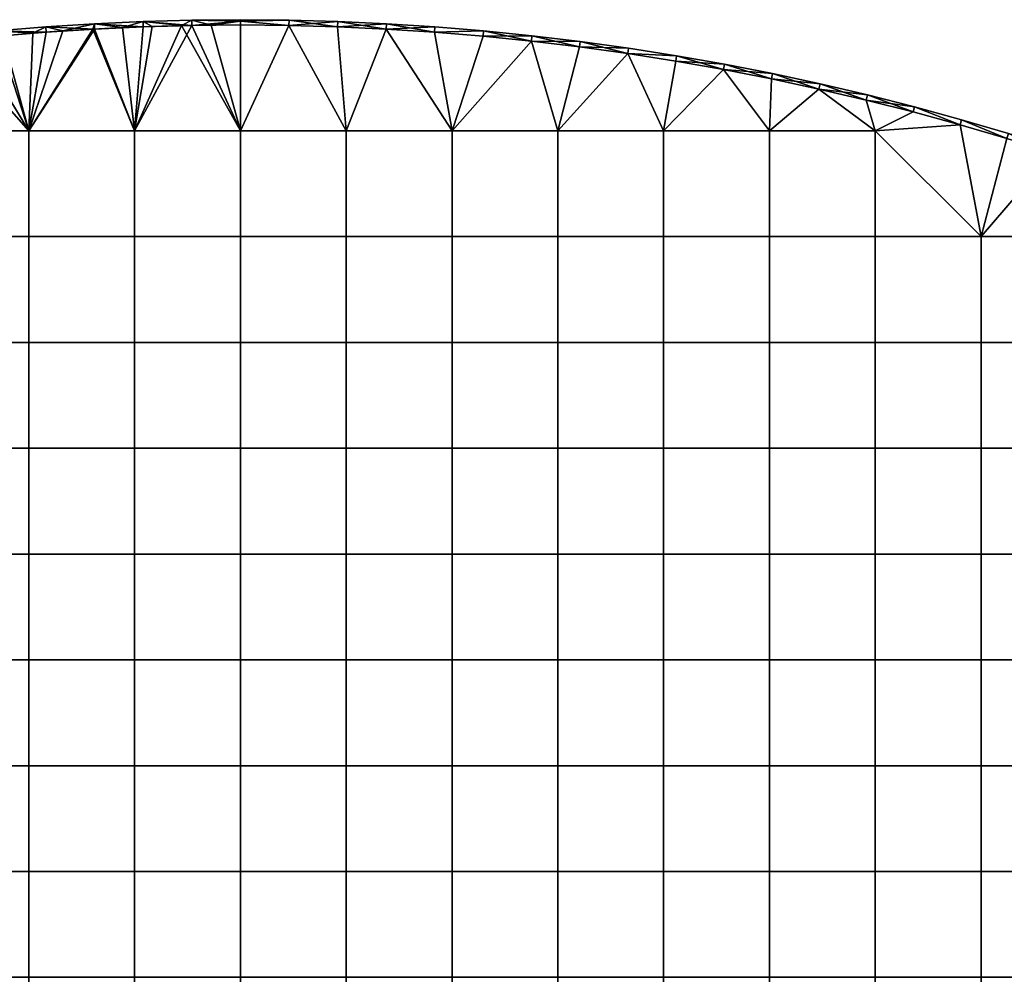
# Model space of a CAD drawing. Header units: millimetres. Extents: x -500 to 500, y -500 to 500.
# Tile 139 of 142: x -42 to 144, y 320 to 500. Entities that reach past the tile are written whole.
import ezdxf

# ---------------------------------------------------------------- set-up
doc = ezdxf.new("R2010")
doc.units = ezdxf.units.MM
doc.header["$MEASUREMENT"] = 0
doc.layers.add('Predefinito', color=7, linetype='Continuous')

msp = doc.modelspace()

# ---------------------------------------------------------------- meshes
at = {"layer": 'Predefinito'}
mesh = msp.add_polyface(dxfattribs=at)
corners = [(-9.19, 499.92, 711.01), (-18.37, 499.66, 711.01), (-9.19, 499.92, 721.01), (-27.54, 499.24, 711.01), (-18.37, 499.66, 721.01), (-36.71, 498.65, 711.01), (-36.71, 498.65, 721.01), (-45.87, 497.89, 711.01), (-45.87, 497.89, 721.01), (-55, 496.97, 711.01), (-55, 496.97, 721.01), (-27.54, 499.24, 721.01), (-39.92, 459.08, 722.01), (-39.92, 479.04, 722.01), (-59.88, 479.04, 722.01), (-59.88, 459.08, 722.01), (-19.96, 459.08, 722.01), (-19.96, 479.04, 722.01), (0, 459.08, 722.01), (0, 479.04, 722.01), (-11.08, 498.88, 722.01), (-16.65, 498.72, 722.01), (-22.25, 498.5, 722.01), (-27.86, 498.22, 722.01), (-33.5, 497.87, 722.01), (-39.16, 497.46, 722.01), (-44.84, 496.98, 722.01), (-50.53, 496.43, 722.01), (-39.92, 459.08, 710.01), (-59.88, 459.08, 710.01), (-59.88, 479.04, 710.01), (-39.92, 479.04, 710.01), (-19.96, 459.08, 710.01), (-19.96, 479.04, 710.01), (-9.17, 498.92, 710.01), (-18.33, 498.66, 710.01), (-27.49, 498.24, 710.01), (-36.64, 497.65, 710.01), (-45.77, 496.9, 710.01), (-54.89, 495.97, 710.01), (-9.17, 498.92, 710.01), (-18.33, 498.66, 710.01), (-18.37, 499.66, 711.01), (-27.49, 498.24, 710.01), (-27.54, 499.24, 711.01), (-36.64, 497.65, 710.01), (-36.71, 498.65, 711.01), (-45.77, 496.9, 710.01), (-45.87, 497.89, 711.01), (-54.89, 495.97, 710.01), (-55, 496.97, 711.01), (-9.19, 499.92, 711.01), (-56.24, 495.82, 722.01), (-50.53, 496.43, 722.01), (-55, 496.97, 721.01), (-44.84, 496.98, 722.01), (-45.87, 497.89, 721.01), (-39.16, 497.46, 722.01), (-33.5, 497.87, 722.01), (-36.71, 498.65, 721.01), (-27.86, 498.22, 722.01), (-27.54, 499.24, 721.01), (-22.25, 498.5, 722.01), (-16.65, 498.72, 722.01), (-18.37, 499.66, 721.01), (-11.08, 498.88, 722.01), (-9.19, 499.92, 721.01)]
mesh.append_faces([[corners[k] for k in face] for face in [(0, 1, 2, 2), (1, 3, 4, 4), (3, 5, 6, 6), (5, 7, 8, 8), (7, 9, 10, 10), (10, 8, 7, 7), (8, 6, 5, 5), (6, 11, 3, 3), (11, 4, 3, 3), (4, 2, 1, 1), (12, 13, 14, 15), (16, 17, 13, 12), (18, 19, 17, 16), (20, 21, 17, 17), (21, 22, 17, 17), (22, 23, 17, 17), (23, 24, 13, 13), (24, 25, 13, 13), (25, 26, 13, 13), (26, 27, 13, 13), (14, 13, 27, 27), (13, 17, 23, 23), (17, 19, 20, 20), (28, 29, 30, 31), (32, 28, 31, 33), (34, 33, 35, 35), (35, 33, 36, 36), (36, 31, 37, 37), (37, 31, 38, 38), (38, 31, 39, 39), (30, 39, 31, 31), (31, 36, 33, 33), (40, 41, 42, 42), (41, 43, 44, 44), (43, 45, 46, 46), (45, 47, 48, 48), (47, 49, 50, 50), (50, 48, 47, 47), (48, 46, 45, 45), (46, 44, 43, 43), (44, 42, 41, 41), (42, 51, 40, 40), (52, 53, 54, 54), (53, 55, 56, 56), (55, 57, 56, 56), (57, 58, 59, 59), (58, 60, 61, 61), (60, 62, 61, 61), (62, 63, 64, 64), (63, 65, 64, 64), (66, 64, 65, 65), (64, 61, 62, 62), (61, 59, 58, 58), (59, 56, 57, 57), (56, 54, 53, 53)]])
mesh = msp.add_polyface(dxfattribs=at)
corners = [(0, 500, 721.01), (0, 499.71, 721.72), (9.19, 499.92, 721.01), (0, 499, 722.01), (9.17, 498.92, 722.01), (18.33, 498.66, 722.01), (27.49, 498.24, 722.01), (18.37, 499.66, 721.01), (36.64, 497.65, 722.01), (27.54, 499.24, 721.01), (45.87, 497.89, 721.01), (36.71, 498.65, 721.01), (36.64, 497.65, 710.01), (27.49, 498.24, 710.01), (36.71, 498.65, 711.01), (18.33, 498.66, 710.01), (27.54, 499.24, 711.01), (9.17, 498.92, 710.01), (18.37, 499.66, 711.01), (0, 499, 710.01), (0, 499.71, 710.31), (0, 500, 711.01), (9.19, 499.92, 711.01), (45.87, 497.89, 711.01), (0, 500, 721.01), (9.19, 499.92, 721.01), (0, 500, 716.01), (18.37, 499.66, 721.01), (18.37, 499.66, 711.01), (27.54, 499.24, 721.01), (27.54, 499.24, 711.01), (36.71, 498.65, 721.01), (36.71, 498.65, 711.01), (45.87, 497.89, 711.01), (9.19, 499.92, 711.01), (0, 500, 711.01), (0, 500, 721.01), (0, 500, 716.01), (-9.19, 499.92, 721.01), (0, 500, 711.01), (-9.19, 499.92, 711.01), (36.64, 497.65, 722.01), (27.49, 498.24, 722.01), (39.92, 479.04, 722.01), (18.33, 498.66, 722.01), (19.96, 479.04, 722.01), (9.17, 498.92, 722.01), (0, 499, 722.01), (0, 479.04, 722.01), (-5.53, 498.97, 722.01), (-11.08, 498.88, 722.01), (45.77, 496.9, 710.01), (39.92, 479.04, 710.01), (36.64, 497.65, 710.01), (27.49, 498.24, 710.01), (19.96, 479.04, 710.01), (18.33, 498.66, 710.01), (9.17, 498.92, 710.01), (0, 479.04, 710.01), (0, 499, 710.01), (-9.17, 498.92, 710.01), (0, 500, 711.01), (0, 499.71, 710.31), (-9.19, 499.92, 711.01), (0, 499, 710.01), (-9.17, 498.92, 710.01), (0, 499, 722.01), (0, 499.71, 721.72), (-5.53, 498.97, 722.01), (0, 500, 721.01), (-11.08, 498.88, 722.01), (-9.19, 499.92, 721.01)]
mesh.append_faces([[corners[k] for k in face] for face in [(0, 1, 2, 2), (1, 3, 4, 4), (4, 5, 2, 2), (5, 6, 7, 7), (6, 8, 9, 9), (10, 11, 8, 8), (11, 9, 8, 8), (9, 7, 6, 6), (7, 2, 5, 5), (2, 1, 4, 4), (12, 13, 14, 14), (13, 15, 16, 16), (15, 17, 18, 18), (17, 19, 20, 20), (20, 21, 22, 22), (22, 18, 17, 17), (18, 16, 15, 15), (16, 14, 13, 13), (14, 23, 12, 12), (17, 20, 22, 22), (24, 25, 26, 26), (25, 27, 28, 28), (27, 29, 30, 30), (29, 31, 32, 32), (33, 32, 31, 31), (32, 30, 29, 29), (30, 28, 27, 27), (28, 34, 25, 25), (34, 35, 26, 26), (26, 25, 34, 34), (36, 37, 38, 38), (37, 39, 40, 40), (38, 37, 40, 40), (41, 42, 43, 43), (42, 44, 45, 45), (44, 46, 45, 45), (46, 47, 48, 48), (47, 49, 48, 48), (49, 50, 48, 48), (48, 45, 46, 46), (45, 43, 42, 42), (51, 52, 53, 53), (53, 52, 54, 54), (54, 55, 56, 56), (56, 55, 57, 57), (57, 58, 59, 59), (59, 58, 60, 60), (61, 62, 63, 63), (62, 64, 65, 65), (63, 62, 65, 65), (66, 67, 68, 68), (67, 69, 68, 68), (70, 68, 71, 71), (69, 71, 68, 68)]])
mesh = msp.add_polyface(dxfattribs=at)
corners = [(109.12, 486.92, 722.01), (118.05, 484.84, 722.01), (109.34, 487.9, 721.01), (109.34, 487.9, 711.01), (118.29, 485.81, 711.01), (109.12, 486.92, 710.01), (19.96, 459.08, 722.01), (19.96, 479.04, 722.01), (0, 479.04, 722.01), (0, 459.08, 722.01), (39.92, 459.08, 722.01), (39.92, 479.04, 722.01), (59.88, 459.08, 722.01), (59.88, 479.04, 722.01), (79.84, 459.08, 722.01), (79.84, 479.04, 722.01), (99.8, 459.08, 722.01), (99.8, 479.04, 722.01), (119.76, 459.08, 722.01), (119.76, 479.04, 722.01), (0, 439.12, 722.01), (-19.96, 459.08, 722.01), (-19.96, 439.12, 722.01), (19.96, 439.12, 722.01), (39.92, 439.12, 722.01), (59.88, 439.12, 722.01), (79.84, 439.12, 722.01), (99.8, 439.12, 722.01), (119.76, 439.12, 722.01), (99.8, 419.16, 722.01), (79.84, 419.16, 722.01), (119.76, 419.16, 722.01), (109.12, 486.92, 722.01), (100.16, 488.84, 722.01), (91.16, 490.6, 722.01), (82.13, 492.19, 722.01), (73.08, 493.62, 722.01), (64, 494.88, 722.01), (54.89, 495.97, 722.01), (0, 459.08, 710.01), (-19.96, 459.08, 710.01), (-19.96, 479.04, 710.01), (0, 479.04, 710.01), (19.96, 459.08, 710.01), (19.96, 479.04, 710.01), (39.92, 459.08, 710.01), (39.92, 479.04, 710.01), (59.88, 459.08, 710.01), (59.88, 479.04, 710.01), (79.84, 459.08, 710.01), (79.84, 479.04, 710.01), (99.8, 459.08, 710.01), (99.8, 479.04, 710.01), (119.76, 459.08, 710.01), (119.76, 479.04, 710.01), (0, 439.12, 710.01), (-19.96, 439.12, 710.01), (19.96, 439.12, 710.01), (39.92, 439.12, 710.01), (59.88, 439.12, 710.01), (79.84, 439.12, 710.01), (99.8, 439.12, 710.01), (119.76, 439.12, 710.01), (0, 419.16, 710.01), (-19.96, 419.16, 710.01), (19.96, 419.16, 710.01), (39.92, 419.16, 710.01), (59.88, 419.16, 710.01), (79.84, 419.16, 710.01), (99.8, 419.16, 710.01), (119.76, 419.16, 710.01), (109.12, 486.92, 710.01), (100.16, 488.84, 710.01), (-9.17, 498.92, 710.01), (9.17, 498.92, 710.01), (27.49, 498.24, 710.01), (54.89, 495.97, 710.01), (73.08, 493.62, 710.01), (91.16, 490.6, 710.01)]
mesh.append_faces([[corners[k] for k in face] for face in [(0, 1, 2, 2), (3, 4, 5, 5), (6, 7, 8, 9), (10, 11, 7, 6), (12, 13, 11, 10), (14, 15, 13, 12), (16, 17, 15, 14), (18, 19, 17, 16), (20, 9, 21, 22), (23, 6, 9, 20), (24, 10, 6, 23), (25, 12, 10, 24), (26, 14, 12, 25), (27, 16, 14, 26), (28, 18, 16, 27), (29, 27, 26, 30), (31, 28, 27, 29), (32, 33, 17, 17), (33, 34, 17, 17), (34, 35, 15, 15), (35, 36, 15, 15), (36, 37, 13, 13), (37, 38, 13, 13), (13, 15, 36, 36), (15, 17, 34, 34), (17, 19, 32, 32), (39, 40, 41, 42), (43, 39, 42, 44), (45, 43, 44, 46), (47, 45, 46, 48), (49, 47, 48, 50), (51, 49, 50, 52), (53, 51, 52, 54), (55, 56, 40, 39), (57, 55, 39, 43), (58, 57, 43, 45), (59, 58, 45, 47), (60, 59, 47, 49), (61, 60, 49, 51), (62, 61, 51, 53), (63, 64, 56, 55), (65, 63, 55, 57), (66, 65, 57, 58), (67, 66, 58, 59), (68, 67, 59, 60), (69, 68, 60, 61), (70, 69, 61, 62), (71, 52, 72, 72), (41, 73, 42, 42), (42, 74, 44, 44), (44, 75, 46, 46), (46, 76, 48, 48), (48, 77, 50, 50), (50, 78, 52, 52)]])
mesh = msp.add_polyface(dxfattribs=at)
corners = [(36.64, 497.65, 722.01), (45.77, 496.9, 722.01), (45.87, 497.89, 721.01), (54.89, 495.97, 722.01), (64, 494.88, 722.01), (64.12, 495.87, 721.01), (73.08, 493.62, 722.01), (82.13, 492.19, 722.01), (82.3, 493.18, 721.01), (91.16, 490.6, 722.01), (100.16, 488.84, 722.01), (91.34, 491.59, 721.01), (109.12, 486.92, 722.01), (100.36, 489.82, 721.01), (109.34, 487.9, 721.01), (73.22, 494.61, 721.01), (55, 496.97, 721.01), (109.12, 486.92, 710.01), (100.16, 488.84, 710.01), (109.34, 487.9, 711.01), (91.16, 490.6, 710.01), (100.36, 489.82, 711.01), (82.13, 492.19, 710.01), (91.34, 491.59, 711.01), (73.08, 493.62, 710.01), (82.3, 493.18, 711.01), (64, 494.88, 710.01), (73.22, 494.61, 711.01), (54.89, 495.97, 710.01), (55, 496.97, 711.01), (45.77, 496.9, 710.01), (36.64, 497.65, 710.01), (45.87, 497.89, 711.01), (64.12, 495.87, 711.01), (36.71, 498.65, 721.01), (45.87, 497.89, 721.01), (45.87, 497.89, 711.01), (55, 496.97, 721.01), (55, 496.97, 711.01), (64.12, 495.87, 721.01), (64.12, 495.87, 711.01), (73.22, 494.61, 721.01), (73.22, 494.61, 711.01), (82.3, 493.18, 721.01), (91.34, 491.59, 721.01), (82.3, 493.18, 711.01), (100.36, 489.82, 721.01), (100.36, 489.82, 711.01), (109.34, 487.9, 721.01), (109.34, 487.9, 711.01), (118.29, 485.81, 711.01), (91.34, 491.59, 711.01), (54.89, 495.97, 722.01), (45.77, 496.9, 722.01), (39.92, 479.04, 722.01), (36.64, 497.65, 722.01), (59.88, 479.04, 722.01), (100.16, 488.84, 710.01), (99.8, 479.04, 710.01), (91.16, 490.6, 710.01), (79.84, 479.04, 710.01), (82.13, 492.19, 710.01), (73.08, 493.62, 710.01), (59.88, 479.04, 710.01), (64, 494.88, 710.01), (54.89, 495.97, 710.01), (39.92, 479.04, 710.01), (45.77, 496.9, 710.01)]
mesh.append_faces([[corners[k] for k in face] for face in [(0, 1, 2, 2), (1, 3, 2, 2), (3, 4, 5, 5), (4, 6, 5, 5), (6, 7, 8, 8), (7, 9, 8, 8), (9, 10, 11, 11), (10, 12, 13, 13), (14, 13, 12, 12), (13, 11, 10, 10), (11, 8, 9, 9), (8, 15, 6, 6), (15, 5, 6, 6), (5, 16, 3, 3), (16, 2, 3, 3), (17, 18, 19, 19), (18, 20, 21, 21), (20, 22, 23, 23), (22, 24, 25, 25), (24, 26, 27, 27), (26, 28, 29, 29), (28, 30, 29, 29), (30, 31, 32, 32), (32, 29, 30, 30), (29, 33, 26, 26), (33, 27, 26, 26), (27, 25, 24, 24), (25, 23, 22, 22), (23, 21, 20, 20), (21, 19, 18, 18), (34, 35, 36, 36), (35, 37, 38, 38), (37, 39, 40, 40), (39, 41, 42, 42), (41, 43, 42, 42), (43, 44, 45, 45), (44, 46, 47, 47), (46, 48, 49, 49), (50, 49, 48, 48), (49, 47, 46, 46), (47, 51, 44, 44), (51, 45, 44, 44), (45, 42, 43, 43), (42, 40, 39, 39), (40, 38, 37, 37), (38, 36, 35, 35), (52, 53, 54, 54), (53, 55, 54, 54), (54, 56, 52, 52), (57, 58, 59, 59), (59, 60, 61, 61), (61, 60, 62, 62), (62, 63, 64, 64), (64, 63, 65, 65), (65, 66, 67, 67)]])
mesh = msp.add_polyface(dxfattribs=at)
corners = [(118.05, 484.84, 722.01), (126.94, 482.59, 722.01), (118.29, 485.81, 721.01), (135.78, 480.17, 722.01), (127.19, 483.55, 721.01), (144.58, 477.6, 722.01), (136.05, 481.13, 721.01), (153.33, 474.86, 722.01), (144.87, 478.55, 721.01), (162.03, 471.96, 722.01), (153.63, 475.81, 721.01), (170.67, 468.91, 722.01), (162.35, 472.91, 721.01), (179.25, 465.69, 722.01), (171.01, 469.85, 721.01), (109.34, 487.9, 721.01), (170.67, 468.91, 710.01), (162.03, 471.96, 710.01), (171.01, 469.85, 711.01), (153.33, 474.86, 710.01), (162.35, 472.91, 711.01), (144.58, 477.6, 710.01), (144.87, 478.55, 711.01), (135.78, 480.17, 710.01), (136.05, 481.13, 711.01), (126.94, 482.59, 710.01), (127.19, 483.55, 711.01), (118.05, 484.84, 710.01), (109.12, 486.92, 710.01), (118.29, 485.81, 711.01), (153.63, 475.81, 711.01), (109.34, 487.9, 721.01), (118.29, 485.81, 721.01), (118.29, 485.81, 711.01), (127.19, 483.55, 721.01), (127.19, 483.55, 711.01), (136.05, 481.13, 721.01), (136.05, 481.13, 711.01), (144.87, 478.55, 721.01), (144.87, 478.55, 711.01), (153.63, 475.81, 721.01), (153.63, 475.81, 711.01), (162.35, 472.91, 721.01), (162.35, 472.91, 711.01), (171.01, 469.85, 721.01), (171.01, 469.85, 711.01), (179.61, 466.63, 711.01), (144.58, 477.6, 722.01), (135.78, 480.17, 722.01), (139.72, 459.08, 722.01), (126.94, 482.59, 722.01), (119.76, 479.04, 722.01), (118.05, 484.84, 722.01), (109.12, 486.92, 722.01), (162.03, 471.96, 710.01), (159.68, 459.08, 710.01), (153.33, 474.86, 710.01), (139.72, 459.08, 710.01), (144.58, 477.6, 710.01), (135.78, 480.17, 710.01), (119.76, 479.04, 710.01), (126.94, 482.59, 710.01), (118.05, 484.84, 710.01), (109.12, 486.92, 710.01), (99.8, 479.04, 710.01)]
mesh.append_faces([[corners[k] for k in face] for face in [(0, 1, 2, 2), (1, 3, 4, 4), (3, 5, 6, 6), (5, 7, 8, 8), (7, 9, 10, 10), (9, 11, 12, 12), (11, 13, 14, 14), (14, 12, 11, 11), (12, 10, 9, 9), (10, 8, 7, 7), (8, 6, 5, 5), (6, 4, 3, 3), (4, 2, 1, 1), (2, 15, 0, 0), (16, 17, 18, 18), (17, 19, 20, 20), (19, 21, 22, 22), (21, 23, 24, 24), (23, 25, 26, 26), (25, 27, 26, 26), (27, 28, 29, 29), (29, 26, 27, 27), (26, 24, 23, 23), (24, 22, 21, 21), (22, 30, 19, 19), (30, 20, 19, 19), (20, 18, 17, 17), (31, 32, 33, 33), (32, 34, 35, 35), (34, 36, 37, 37), (36, 38, 39, 39), (38, 40, 41, 41), (40, 42, 43, 43), (42, 44, 45, 45), (46, 45, 44, 44), (45, 43, 42, 42), (43, 41, 40, 40), (41, 39, 38, 38), (39, 37, 36, 36), (37, 35, 34, 34), (35, 33, 32, 32), (47, 48, 49, 49), (48, 50, 51, 51), (50, 52, 51, 51), (52, 53, 51, 51), (49, 48, 51, 51), (54, 55, 56, 56), (56, 57, 58, 58), (58, 57, 59, 59), (59, 60, 61, 61), (61, 60, 62, 62), (62, 60, 63, 63), (64, 63, 60, 60), (57, 60, 59, 59)]])
mesh = msp.add_polyface(dxfattribs=at)
corners = [(188.15, 463.25, 721.01), (179.61, 466.63, 721.01), (179.25, 465.69, 722.01), (171.01, 469.85, 721.01), (179.25, 465.69, 710.01), (170.67, 468.91, 710.01), (179.61, 466.63, 711.01), (171.01, 469.85, 711.01), (171.01, 469.85, 721.01), (179.61, 466.63, 721.01), (179.61, 466.63, 711.01), (139.72, 439.12, 722.01), (139.72, 459.08, 722.01), (119.76, 459.08, 722.01), (119.76, 439.12, 722.01), (159.68, 439.12, 722.01), (159.68, 459.08, 722.01), (179.64, 439.12, 722.01), (179.64, 459.08, 722.01), (139.72, 419.16, 722.01), (119.76, 419.16, 722.01), (159.68, 419.16, 722.01), (179.64, 419.16, 722.01), (139.72, 399.2, 722.01), (119.76, 399.2, 722.01), (159.68, 399.2, 722.01), (179.64, 399.2, 722.01), (139.72, 379.24, 722.01), (119.76, 379.24, 722.01), (159.68, 379.24, 722.01), (179.64, 379.24, 722.01), (139.72, 359.28, 722.01), (119.76, 359.28, 722.01), (159.68, 359.28, 722.01), (179.64, 359.28, 722.01), (139.72, 339.32, 722.01), (119.76, 339.32, 722.01), (159.68, 339.32, 722.01), (179.64, 339.32, 722.01), (179.25, 465.69, 722.01), (170.67, 468.91, 722.01), (162.03, 471.96, 722.01), (153.33, 474.86, 722.01), (144.58, 477.6, 722.01), (119.76, 479.04, 722.01), (139.72, 439.12, 710.01), (119.76, 439.12, 710.01), (119.76, 459.08, 710.01), (139.72, 459.08, 710.01), (159.68, 439.12, 710.01), (159.68, 459.08, 710.01), (179.64, 439.12, 710.01), (179.64, 459.08, 710.01), (139.72, 419.16, 710.01), (119.76, 419.16, 710.01), (159.68, 419.16, 710.01), (179.64, 419.16, 710.01), (139.72, 399.2, 710.01), (119.76, 399.2, 710.01), (159.68, 399.2, 710.01), (179.64, 399.2, 710.01), (139.72, 379.24, 710.01), (119.76, 379.24, 710.01), (159.68, 379.24, 710.01), (179.64, 379.24, 710.01), (139.72, 359.28, 710.01), (119.76, 359.28, 710.01), (159.68, 359.28, 710.01), (179.64, 359.28, 710.01), (139.72, 339.32, 710.01), (119.76, 339.32, 710.01), (159.68, 339.32, 710.01), (179.64, 339.32, 710.01), (187.78, 462.32, 710.01), (179.25, 465.69, 710.01), (170.67, 468.91, 710.01), (162.03, 471.96, 710.01), (119.76, 479.04, 710.01), (153.33, 474.86, 710.01)]
mesh.append_faces([[corners[k] for k in face] for face in [(0, 1, 2, 2), (1, 3, 2, 2), (4, 5, 6, 6), (7, 6, 5, 5), (8, 9, 10, 10), (11, 12, 13, 14), (15, 16, 12, 11), (17, 18, 16, 15), (19, 11, 14, 20), (21, 15, 11, 19), (22, 17, 15, 21), (23, 19, 20, 24), (25, 21, 19, 23), (26, 22, 21, 25), (27, 23, 24, 28), (29, 25, 23, 27), (30, 26, 25, 29), (31, 27, 28, 32), (33, 29, 27, 31), (34, 30, 29, 33), (35, 31, 32, 36), (37, 33, 31, 35), (38, 34, 33, 37), (39, 40, 18, 18), (40, 41, 16, 16), (41, 42, 16, 16), (42, 43, 12, 12), (44, 13, 12, 12), (12, 16, 42, 42), (16, 18, 40, 40), (45, 46, 47, 48), (49, 45, 48, 50), (51, 49, 50, 52), (53, 54, 46, 45), (55, 53, 45, 49), (56, 55, 49, 51), (57, 58, 54, 53), (59, 57, 53, 55), (60, 59, 55, 56), (61, 62, 58, 57), (63, 61, 57, 59), (64, 63, 59, 60), (65, 66, 62, 61), (67, 65, 61, 63), (68, 67, 63, 64), (69, 70, 66, 65), (71, 69, 65, 67), (72, 71, 67, 68), (73, 52, 74, 74), (74, 52, 75, 75), (75, 50, 76, 76), (77, 48, 47, 47), (48, 78, 50, 50), (50, 75, 52, 52)]])
mesh = msp.add_polyface(dxfattribs=at)
corners = [(-99.8, 439.12, 722.01), (-99.8, 459.08, 722.01), (-119.76, 459.08, 722.01), (-119.76, 439.12, 722.01), (-79.84, 439.12, 722.01), (-79.84, 459.08, 722.01), (-59.88, 439.12, 722.01), (-59.88, 459.08, 722.01), (-39.92, 439.12, 722.01), (-39.92, 459.08, 722.01), (-19.96, 439.12, 722.01), (-19.96, 459.08, 722.01), (-99.8, 419.16, 722.01), (-119.76, 419.16, 722.01), (-79.84, 419.16, 722.01), (-59.88, 419.16, 722.01), (-39.92, 419.16, 722.01), (-19.96, 419.16, 722.01), (-99.8, 399.2, 722.01), (-119.76, 399.2, 722.01), (-79.84, 399.2, 722.01), (-59.88, 399.2, 722.01), (-39.92, 399.2, 722.01), (-19.96, 399.2, 722.01), (0, 399.2, 722.01), (0, 419.16, 722.01), (-99.8, 379.24, 722.01), (-119.76, 379.24, 722.01), (-79.84, 379.24, 722.01), (-59.88, 379.24, 722.01), (-39.92, 379.24, 722.01), (-19.96, 379.24, 722.01), (0, 379.24, 722.01), (-79.84, 359.28, 722.01), (-99.8, 359.28, 722.01), (-59.88, 359.28, 722.01), (-39.92, 359.28, 722.01), (-19.96, 359.28, 722.01), (0, 359.28, 722.01), (-99.8, 439.12, 710.01), (-119.76, 439.12, 710.01), (-119.76, 459.08, 710.01), (-99.8, 459.08, 710.01), (-79.84, 439.12, 710.01), (-79.84, 459.08, 710.01), (-59.88, 439.12, 710.01), (-59.88, 459.08, 710.01), (-39.92, 439.12, 710.01), (-39.92, 459.08, 710.01), (-19.96, 439.12, 710.01), (-19.96, 459.08, 710.01), (-99.8, 419.16, 710.01), (-119.76, 419.16, 710.01), (-79.84, 419.16, 710.01), (-59.88, 419.16, 710.01), (-39.92, 419.16, 710.01), (-19.96, 419.16, 710.01), (-119.76, 399.2, 710.01), (-139.72, 399.2, 710.01), (-139.72, 419.16, 710.01), (-99.8, 399.2, 710.01), (-79.84, 399.2, 710.01), (-59.88, 399.2, 710.01), (-39.92, 399.2, 710.01), (-19.96, 399.2, 710.01), (-119.76, 379.24, 710.01), (-139.72, 379.24, 710.01), (-99.8, 379.24, 710.01), (-79.84, 379.24, 710.01), (-59.88, 379.24, 710.01), (-39.92, 379.24, 710.01), (-19.96, 379.24, 710.01), (-119.76, 359.28, 710.01), (-139.72, 359.28, 710.01), (-99.8, 359.28, 710.01), (-79.84, 359.28, 710.01), (-59.88, 359.28, 710.01), (-39.92, 359.28, 710.01), (-19.96, 359.28, 710.01)]
mesh.append_faces([[corners[k] for k in face] for face in [(0, 1, 2, 3), (4, 5, 1, 0), (6, 7, 5, 4), (8, 9, 7, 6), (10, 11, 9, 8), (12, 0, 3, 13), (14, 4, 0, 12), (15, 6, 4, 14), (16, 8, 6, 15), (17, 10, 8, 16), (18, 12, 13, 19), (20, 14, 12, 18), (21, 15, 14, 20), (22, 16, 15, 21), (23, 17, 16, 22), (24, 25, 17, 23), (26, 18, 19, 27), (28, 20, 18, 26), (29, 21, 20, 28), (30, 22, 21, 29), (31, 23, 22, 30), (32, 24, 23, 31), (33, 28, 26, 34), (35, 29, 28, 33), (36, 30, 29, 35), (37, 31, 30, 36), (38, 32, 31, 37), (39, 40, 41, 42), (43, 39, 42, 44), (45, 43, 44, 46), (47, 45, 46, 48), (49, 47, 48, 50), (51, 52, 40, 39), (53, 51, 39, 43), (54, 53, 43, 45), (55, 54, 45, 47), (56, 55, 47, 49), (57, 58, 59, 52), (60, 57, 52, 51), (61, 60, 51, 53), (62, 61, 53, 54), (63, 62, 54, 55), (64, 63, 55, 56), (65, 66, 58, 57), (67, 65, 57, 60), (68, 67, 60, 61), (69, 68, 61, 62), (70, 69, 62, 63), (71, 70, 63, 64), (72, 73, 66, 65), (74, 72, 65, 67), (75, 74, 67, 68), (76, 75, 68, 69), (77, 76, 69, 70), (78, 77, 70, 71)]])
mesh = msp.add_polyface(dxfattribs=at)
corners = [(0, 419.16, 722.01), (0, 439.12, 722.01), (-19.96, 439.12, 722.01), (-19.96, 419.16, 722.01), (19.96, 419.16, 722.01), (19.96, 439.12, 722.01), (39.92, 419.16, 722.01), (39.92, 439.12, 722.01), (59.88, 419.16, 722.01), (59.88, 439.12, 722.01), (79.84, 419.16, 722.01), (79.84, 439.12, 722.01), (19.96, 399.2, 722.01), (0, 399.2, 722.01), (39.92, 399.2, 722.01), (59.88, 399.2, 722.01), (79.84, 399.2, 722.01), (99.8, 399.2, 722.01), (99.8, 419.16, 722.01), (119.76, 399.2, 722.01), (119.76, 419.16, 722.01), (19.96, 379.24, 722.01), (0, 379.24, 722.01), (39.92, 379.24, 722.01), (59.88, 379.24, 722.01), (79.84, 379.24, 722.01), (99.8, 379.24, 722.01), (119.76, 379.24, 722.01), (19.96, 359.28, 722.01), (0, 359.28, 722.01), (39.92, 359.28, 722.01), (59.88, 359.28, 722.01), (79.84, 359.28, 722.01), (99.8, 359.28, 722.01), (119.76, 359.28, 722.01), (79.84, 339.32, 722.01), (59.88, 339.32, 722.01), (99.8, 339.32, 722.01), (119.76, 339.32, 722.01), (0, 399.2, 710.01), (-19.96, 399.2, 710.01), (-19.96, 419.16, 710.01), (0, 419.16, 710.01), (19.96, 399.2, 710.01), (19.96, 419.16, 710.01), (39.92, 399.2, 710.01), (39.92, 419.16, 710.01), (59.88, 399.2, 710.01), (59.88, 419.16, 710.01), (79.84, 399.2, 710.01), (79.84, 419.16, 710.01), (99.8, 399.2, 710.01), (99.8, 419.16, 710.01), (119.76, 399.2, 710.01), (119.76, 419.16, 710.01), (0, 379.24, 710.01), (-19.96, 379.24, 710.01), (19.96, 379.24, 710.01), (39.92, 379.24, 710.01), (59.88, 379.24, 710.01), (79.84, 379.24, 710.01), (99.8, 379.24, 710.01), (119.76, 379.24, 710.01), (0, 359.28, 710.01), (-19.96, 359.28, 710.01), (19.96, 359.28, 710.01), (39.92, 359.28, 710.01), (59.88, 359.28, 710.01), (79.84, 359.28, 710.01), (99.8, 359.28, 710.01), (119.76, 359.28, 710.01), (0, 339.32, 710.01), (-19.96, 339.32, 710.01), (19.96, 339.32, 710.01), (39.92, 339.32, 710.01), (59.88, 339.32, 710.01), (79.84, 339.32, 710.01), (99.8, 339.32, 710.01), (119.76, 339.32, 710.01)]
mesh.append_faces([[corners[k] for k in face] for face in [(0, 1, 2, 3), (4, 5, 1, 0), (6, 7, 5, 4), (8, 9, 7, 6), (10, 11, 9, 8), (12, 4, 0, 13), (14, 6, 4, 12), (15, 8, 6, 14), (16, 10, 8, 15), (17, 18, 10, 16), (19, 20, 18, 17), (21, 12, 13, 22), (23, 14, 12, 21), (24, 15, 14, 23), (25, 16, 15, 24), (26, 17, 16, 25), (27, 19, 17, 26), (28, 21, 22, 29), (30, 23, 21, 28), (31, 24, 23, 30), (32, 25, 24, 31), (33, 26, 25, 32), (34, 27, 26, 33), (35, 32, 31, 36), (37, 33, 32, 35), (38, 34, 33, 37), (39, 40, 41, 42), (43, 39, 42, 44), (45, 43, 44, 46), (47, 45, 46, 48), (49, 47, 48, 50), (51, 49, 50, 52), (53, 51, 52, 54), (55, 56, 40, 39), (57, 55, 39, 43), (58, 57, 43, 45), (59, 58, 45, 47), (60, 59, 47, 49), (61, 60, 49, 51), (62, 61, 51, 53), (63, 64, 56, 55), (65, 63, 55, 57), (66, 65, 57, 58), (67, 66, 58, 59), (68, 67, 59, 60), (69, 68, 60, 61), (70, 69, 61, 62), (71, 72, 64, 63), (73, 71, 63, 65), (74, 73, 65, 66), (75, 74, 66, 67), (76, 75, 67, 68), (77, 76, 68, 69), (78, 77, 69, 70)]])
mesh = msp.add_polyface(dxfattribs=at)
corners = [(-99.8, 359.28, 722.01), (-99.8, 379.24, 722.01), (-119.76, 379.24, 722.01), (-119.76, 359.28, 722.01), (-99.8, 339.32, 722.01), (-119.76, 339.32, 722.01), (-79.84, 339.32, 722.01), (-79.84, 359.28, 722.01), (-59.88, 339.32, 722.01), (-59.88, 359.28, 722.01), (-39.92, 339.32, 722.01), (-39.92, 359.28, 722.01), (-19.96, 339.32, 722.01), (-19.96, 359.28, 722.01), (0, 339.32, 722.01), (0, 359.28, 722.01), (-99.8, 319.36, 722.01), (-119.76, 319.36, 722.01), (-79.84, 319.36, 722.01), (-59.88, 319.36, 722.01), (-39.92, 319.36, 722.01), (-19.96, 319.36, 722.01), (0, 319.36, 722.01), (-99.8, 299.4, 722.01), (-119.76, 299.4, 722.01), (-79.84, 299.4, 722.01), (-59.88, 299.4, 722.01), (-39.92, 299.4, 722.01), (-19.96, 299.4, 722.01), (0, 299.4, 722.01), (-99.8, 279.44, 722.01), (-119.76, 279.44, 722.01), (-79.84, 279.44, 722.01), (-59.88, 279.44, 722.01), (-39.92, 279.44, 722.01), (-19.96, 279.44, 722.01), (-99.8, 259.48, 722.01), (-119.76, 259.48, 722.01), (-79.84, 259.48, 722.01), (-59.88, 259.48, 722.01), (-39.92, 259.48, 722.01), (-19.96, 259.48, 722.01), (-79.84, 339.32, 710.01), (-99.8, 339.32, 710.01), (-99.8, 359.28, 710.01), (-79.84, 359.28, 710.01), (-59.88, 339.32, 710.01), (-59.88, 359.28, 710.01), (-39.92, 339.32, 710.01), (-39.92, 359.28, 710.01), (-19.96, 339.32, 710.01), (-19.96, 359.28, 710.01), (-79.84, 319.36, 710.01), (-99.8, 319.36, 710.01), (-59.88, 319.36, 710.01), (-39.92, 319.36, 710.01), (-19.96, 319.36, 710.01), (-79.84, 299.4, 710.01), (-99.8, 299.4, 710.01), (-59.88, 299.4, 710.01), (-39.92, 299.4, 710.01), (-19.96, 299.4, 710.01), (-79.84, 279.44, 710.01), (-99.8, 279.44, 710.01), (-59.88, 279.44, 710.01), (-39.92, 279.44, 710.01), (-19.96, 279.44, 710.01), (-79.84, 259.48, 710.01), (-99.8, 259.48, 710.01), (-59.88, 259.48, 710.01), (-39.92, 259.48, 710.01), (-19.96, 259.48, 710.01), (-99.8, 239.52, 710.01), (-119.76, 239.52, 710.01), (-119.76, 259.48, 710.01), (-79.84, 239.52, 710.01), (-59.88, 239.52, 710.01), (-39.92, 239.52, 710.01), (-19.96, 239.52, 710.01)]
mesh.append_faces([[corners[k] for k in face] for face in [(0, 1, 2, 3), (4, 0, 3, 5), (6, 7, 0, 4), (8, 9, 7, 6), (10, 11, 9, 8), (12, 13, 11, 10), (14, 15, 13, 12), (16, 4, 5, 17), (18, 6, 4, 16), (19, 8, 6, 18), (20, 10, 8, 19), (21, 12, 10, 20), (22, 14, 12, 21), (23, 16, 17, 24), (25, 18, 16, 23), (26, 19, 18, 25), (27, 20, 19, 26), (28, 21, 20, 27), (29, 22, 21, 28), (30, 23, 24, 31), (32, 25, 23, 30), (33, 26, 25, 32), (34, 27, 26, 33), (35, 28, 27, 34), (36, 30, 31, 37), (38, 32, 30, 36), (39, 33, 32, 38), (40, 34, 33, 39), (41, 35, 34, 40), (42, 43, 44, 45), (46, 42, 45, 47), (48, 46, 47, 49), (50, 48, 49, 51), (52, 53, 43, 42), (54, 52, 42, 46), (55, 54, 46, 48), (56, 55, 48, 50), (57, 58, 53, 52), (59, 57, 52, 54), (60, 59, 54, 55), (61, 60, 55, 56), (62, 63, 58, 57), (64, 62, 57, 59), (65, 64, 59, 60), (66, 65, 60, 61), (67, 68, 63, 62), (69, 67, 62, 64), (70, 69, 64, 65), (71, 70, 65, 66), (72, 73, 74, 68), (75, 72, 68, 67), (76, 75, 67, 69), (77, 76, 69, 70), (78, 77, 70, 71)]])
mesh = msp.add_polyface(dxfattribs=at)
corners = [(19.96, 339.32, 722.01), (19.96, 359.28, 722.01), (0, 359.28, 722.01), (0, 339.32, 722.01), (39.92, 339.32, 722.01), (39.92, 359.28, 722.01), (59.88, 339.32, 722.01), (59.88, 359.28, 722.01), (19.96, 319.36, 722.01), (0, 319.36, 722.01), (39.92, 319.36, 722.01), (59.88, 319.36, 722.01), (79.84, 319.36, 722.01), (79.84, 339.32, 722.01), (99.8, 319.36, 722.01), (99.8, 339.32, 722.01), (119.76, 319.36, 722.01), (119.76, 339.32, 722.01), (19.96, 299.4, 722.01), (0, 299.4, 722.01), (39.92, 299.4, 722.01), (59.88, 299.4, 722.01), (79.84, 299.4, 722.01), (99.8, 299.4, 722.01), (119.76, 299.4, 722.01), (0, 279.44, 722.01), (-19.96, 299.4, 722.01), (-19.96, 279.44, 722.01), (19.96, 279.44, 722.01), (39.92, 279.44, 722.01), (59.88, 279.44, 722.01), (79.84, 279.44, 722.01), (99.8, 279.44, 722.01), (119.76, 279.44, 722.01), (39.92, 259.48, 722.01), (19.96, 259.48, 722.01), (59.88, 259.48, 722.01), (79.84, 259.48, 722.01), (99.8, 259.48, 722.01), (0, 319.36, 710.01), (-19.96, 319.36, 710.01), (-19.96, 339.32, 710.01), (0, 339.32, 710.01), (19.96, 319.36, 710.01), (19.96, 339.32, 710.01), (39.92, 319.36, 710.01), (39.92, 339.32, 710.01), (59.88, 319.36, 710.01), (59.88, 339.32, 710.01), (79.84, 319.36, 710.01), (79.84, 339.32, 710.01), (99.8, 319.36, 710.01), (99.8, 339.32, 710.01), (119.76, 319.36, 710.01), (119.76, 339.32, 710.01), (0, 299.4, 710.01), (-19.96, 299.4, 710.01), (19.96, 299.4, 710.01), (39.92, 299.4, 710.01), (59.88, 299.4, 710.01), (79.84, 299.4, 710.01), (99.8, 299.4, 710.01), (119.76, 299.4, 710.01), (0, 279.44, 710.01), (-19.96, 279.44, 710.01), (19.96, 279.44, 710.01), (39.92, 279.44, 710.01), (59.88, 279.44, 710.01), (79.84, 279.44, 710.01), (99.8, 279.44, 710.01), (119.76, 279.44, 710.01), (0, 259.48, 710.01), (-19.96, 259.48, 710.01), (19.96, 259.48, 710.01), (39.92, 259.48, 710.01), (59.88, 259.48, 710.01), (79.84, 259.48, 710.01), (99.8, 259.48, 710.01), (119.76, 259.48, 710.01)]
mesh.append_faces([[corners[k] for k in face] for face in [(0, 1, 2, 3), (4, 5, 1, 0), (6, 7, 5, 4), (8, 0, 3, 9), (10, 4, 0, 8), (11, 6, 4, 10), (12, 13, 6, 11), (14, 15, 13, 12), (16, 17, 15, 14), (18, 8, 9, 19), (20, 10, 8, 18), (21, 11, 10, 20), (22, 12, 11, 21), (23, 14, 12, 22), (24, 16, 14, 23), (25, 19, 26, 27), (28, 18, 19, 25), (29, 20, 18, 28), (30, 21, 20, 29), (31, 22, 21, 30), (32, 23, 22, 31), (33, 24, 23, 32), (34, 29, 28, 35), (36, 30, 29, 34), (37, 31, 30, 36), (38, 32, 31, 37), (39, 40, 41, 42), (43, 39, 42, 44), (45, 43, 44, 46), (47, 45, 46, 48), (49, 47, 48, 50), (51, 49, 50, 52), (53, 51, 52, 54), (55, 56, 40, 39), (57, 55, 39, 43), (58, 57, 43, 45), (59, 58, 45, 47), (60, 59, 47, 49), (61, 60, 49, 51), (62, 61, 51, 53), (63, 64, 56, 55), (65, 63, 55, 57), (66, 65, 57, 58), (67, 66, 58, 59), (68, 67, 59, 60), (69, 68, 60, 61), (70, 69, 61, 62), (71, 72, 64, 63), (73, 71, 63, 65), (74, 73, 65, 66), (75, 74, 66, 67), (76, 75, 67, 68), (77, 76, 68, 69), (78, 77, 69, 70)]])
mesh = msp.add_polyface(dxfattribs=at)
corners = [(139.72, 319.36, 722.01), (139.72, 339.32, 722.01), (119.76, 339.32, 722.01), (119.76, 319.36, 722.01), (159.68, 319.36, 722.01), (159.68, 339.32, 722.01), (179.64, 319.36, 722.01), (179.64, 339.32, 722.01), (199.6, 319.36, 722.01), (199.6, 339.32, 722.01), (219.56, 319.36, 722.01), (219.56, 339.32, 722.01), (239.52, 319.36, 722.01), (239.52, 339.32, 722.01), (259.48, 319.36, 722.01), (259.48, 339.32, 722.01), (139.72, 299.4, 722.01), (119.76, 299.4, 722.01), (159.68, 299.4, 722.01), (179.64, 299.4, 722.01), (199.6, 299.4, 722.01), (219.56, 299.4, 722.01), (239.52, 299.4, 722.01), (259.48, 299.4, 722.01), (139.72, 279.44, 722.01), (119.76, 279.44, 722.01), (159.68, 279.44, 722.01), (179.64, 279.44, 722.01), (199.6, 279.44, 722.01), (219.56, 279.44, 722.01), (239.52, 279.44, 722.01), (119.76, 259.48, 722.01), (99.8, 279.44, 722.01), (99.8, 259.48, 722.01), (139.72, 259.48, 722.01), (159.68, 259.48, 722.01), (179.64, 259.48, 722.01), (199.6, 259.48, 722.01), (219.56, 259.48, 722.01), (239.52, 259.48, 722.01), (139.72, 319.36, 710.01), (119.76, 319.36, 710.01), (119.76, 339.32, 710.01), (139.72, 339.32, 710.01), (159.68, 319.36, 710.01), (159.68, 339.32, 710.01), (179.64, 319.36, 710.01), (179.64, 339.32, 710.01), (199.6, 319.36, 710.01), (199.6, 339.32, 710.01), (219.56, 319.36, 710.01), (219.56, 339.32, 710.01), (239.52, 319.36, 710.01), (239.52, 339.32, 710.01), (139.72, 299.4, 710.01), (119.76, 299.4, 710.01), (159.68, 299.4, 710.01), (179.64, 299.4, 710.01), (199.6, 299.4, 710.01), (219.56, 299.4, 710.01), (239.52, 299.4, 710.01), (139.72, 279.44, 710.01), (119.76, 279.44, 710.01), (159.68, 279.44, 710.01), (179.64, 279.44, 710.01), (199.6, 279.44, 710.01), (219.56, 279.44, 710.01), (239.52, 279.44, 710.01), (139.72, 259.48, 710.01), (119.76, 259.48, 710.01), (159.68, 259.48, 710.01), (179.64, 259.48, 710.01), (199.6, 259.48, 710.01), (219.56, 259.48, 710.01), (239.52, 259.48, 710.01), (179.64, 239.52, 710.01), (159.68, 239.52, 710.01), (199.6, 239.52, 710.01), (219.56, 239.52, 710.01), (239.52, 239.52, 710.01)]
mesh.append_faces([[corners[k] for k in face] for face in [(0, 1, 2, 3), (4, 5, 1, 0), (6, 7, 5, 4), (8, 9, 7, 6), (10, 11, 9, 8), (12, 13, 11, 10), (14, 15, 13, 12), (16, 0, 3, 17), (18, 4, 0, 16), (19, 6, 4, 18), (20, 8, 6, 19), (21, 10, 8, 20), (22, 12, 10, 21), (23, 14, 12, 22), (24, 16, 17, 25), (26, 18, 16, 24), (27, 19, 18, 26), (28, 20, 19, 27), (29, 21, 20, 28), (30, 22, 21, 29), (31, 25, 32, 33), (34, 24, 25, 31), (35, 26, 24, 34), (36, 27, 26, 35), (37, 28, 27, 36), (38, 29, 28, 37), (39, 30, 29, 38), (40, 41, 42, 43), (44, 40, 43, 45), (46, 44, 45, 47), (48, 46, 47, 49), (50, 48, 49, 51), (52, 50, 51, 53), (54, 55, 41, 40), (56, 54, 40, 44), (57, 56, 44, 46), (58, 57, 46, 48), (59, 58, 48, 50), (60, 59, 50, 52), (61, 62, 55, 54), (63, 61, 54, 56), (64, 63, 56, 57), (65, 64, 57, 58), (66, 65, 58, 59), (67, 66, 59, 60), (68, 69, 62, 61), (70, 68, 61, 63), (71, 70, 63, 64), (72, 71, 64, 65), (73, 72, 65, 66), (74, 73, 66, 67), (75, 76, 70, 71), (77, 75, 71, 72), (78, 77, 72, 73), (79, 78, 73, 74)]])

doc.saveas('drawing.dxf')
